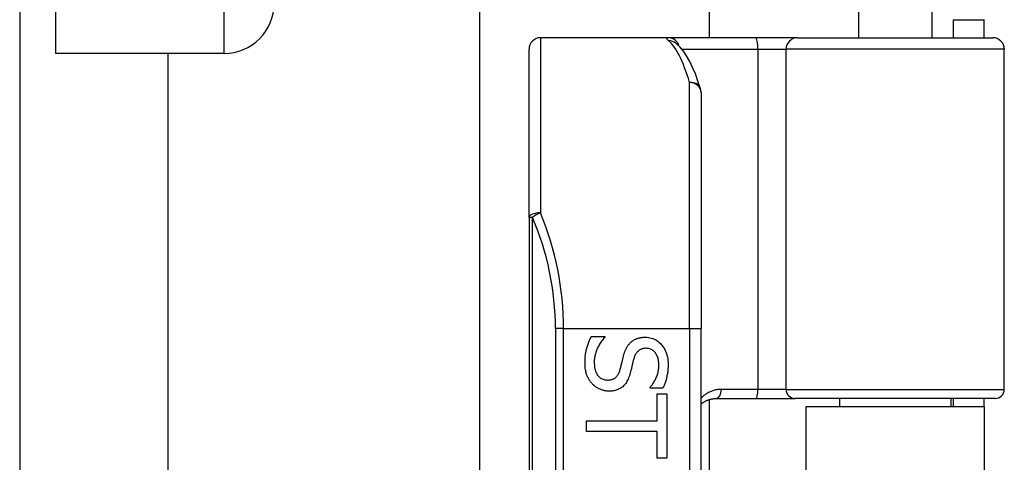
# Model space of a CAD drawing. Header units: inches. Extents: x 4 to 120, y 7 to 65.
# Tile 113 of 149: x 26.156 to 27.847, y 44.844 to 45.604. Entities that reach past the tile are written whole.
import ezdxf

# ---------------------------------------------------------------- set-up
doc = ezdxf.new("R2010")
doc.units = ezdxf.units.IN
doc.header["$MEASUREMENT"] = 0
doc.layers.add('Visible Edges(ANSI)', color=7, linetype='Continuous', lineweight=25)
doc.layers.add('Visible Tangent Edges(ANSI)', color=7, linetype='Continuous', lineweight=25)

msp = doc.modelspace()

# ---------------------------------------------------------------- linework, layer by layer
at = {"layer": 'Visible Edges(ANSI)'}
for p, q in [((26.9459, 44.7584), (26.9459, 47.755)), ((27.3396, 47.755), (27.3396, 45.5734)), ((27.5961, 45.727), (27.5961, 45.5734)), ((27.722, 45.727), (27.722, 45.5734)), ((26.156, 45.6324), (26.156, 41.7732)), ((26.218, 45.5464), (26.218, 45.6324)), ((27.759, 45.6044), (27.759, 45.5734)), ((27.759, 45.6044), (27.812, 45.6044)), ((27.812, 45.5734), (27.812, 45.6044)), ((27.2697, 45.5734), (27.0502, 45.5734)), ((27.4191, 45.5734), (27.2697, 45.5734)), ((27.2824, 45.564), (27.2819, 45.5644)), ((27.4915, 45.5734), (27.4191, 45.5734)), ((27.4915, 45.5734), (27.8269, 45.5734)), ((26.507, 45.5464), (26.218, 45.5464)), ((26.4102, 45.5464), (26.4102, 41.8592)), ((27.0305, 45.2645), (27.0305, 45.5537)), ((27.8465, 44.9691), (27.8465, 45.5537)), ((27.3258, 45.4797), (27.3258, 45.0734)), ((27.0305, 45.2645), (27.0305, 43.3823)), ((27.3258, 43.5734), (27.3258, 45.0734)), ((27.1374, 45.0597), (27.1604, 45.0597)), ((27.1604, 45.0597), (27.1604, 45.0584)), ((27.2385, 44.9714), (27.2385, 44.9727)), ((27.2604, 44.9714), (27.2385, 44.9714)), ((27.2506, 44.9614), (27.2669, 44.9614)), ((27.2506, 44.9152), (27.2506, 44.9614)), ((27.2669, 44.9614), (27.2669, 44.8507)), ((27.3396, 44.9515), (27.3396, 43.6954)), ((27.3516, 44.9533), (27.42, 44.9533)), ((27.42, 44.9533), (27.4875, 44.9533)), ((27.8308, 44.9533), (27.4875, 44.9533)), ((27.5636, 44.9533), (27.5636, 44.9389)), ((27.7545, 44.9533), (27.7545, 44.9389)), ((27.759, 44.9533), (27.759, 44.9389)), ((27.812, 44.9389), (27.812, 44.9533)), ((27.812, 44.9389), (27.506, 44.9389)), ((27.506, 44.9389), (27.506, 43.7079)), ((27.812, 44.9389), (27.812, 43.7079)), ((27.1291, 44.8969), (27.1291, 44.9152)), ((27.1291, 44.9152), (27.2506, 44.9152)), ((27.2506, 44.8969), (27.1291, 44.8969)), ((27.2506, 44.8507), (27.2506, 44.8969)), ((27.2669, 44.8507), (27.2506, 44.8507))]:
    msp.add_line(p, q, dxfattribs=at)
at = {"layer": 'Visible Edges(ANSI)', "flags": 128}
for points in [[(27.325, 45.4855), (27.3206, 45.4988), (27.3161, 45.5112), (27.3114, 45.5225), (27.3064, 45.5328), (27.3011, 45.5421), (27.2955, 45.5504), (27.2893, 45.5577), (27.2824, 45.564)], [(27.1267, 45.0145), (27.1267, 45.0169), (27.1267, 45.0193), (27.1268, 45.0217), (27.127, 45.0239), (27.1272, 45.0262), (27.1274, 45.0283), (27.1277, 45.0304), (27.128, 45.0324), (27.1284, 45.0344), (27.1288, 45.0363), (27.1293, 45.0381), (27.1298, 45.0399), (27.1303, 45.0417), (27.1309, 45.0434), (27.1314, 45.0451), (27.132, 45.0468), (27.1326, 45.0485), (27.1332, 45.0501), (27.1339, 45.0518), (27.1345, 45.0534), (27.1352, 45.055), (27.1359, 45.0566), (27.1366, 45.0581), (27.1374, 45.0597)], [(27.1604, 45.0584), (27.159, 45.0568), (27.1577, 45.0553), (27.1564, 45.0537), (27.1551, 45.0521), (27.154, 45.0504), (27.1528, 45.0487), (27.1518, 45.047), (27.1507, 45.0452), (27.1498, 45.0434), (27.1489, 45.0416), (27.148, 45.0398), (27.1472, 45.0379), (27.1464, 45.036), (27.1458, 45.0341), (27.1451, 45.0322), (27.1446, 45.0303), (27.1441, 45.0285), (27.1437, 45.0266), (27.1433, 45.0248), (27.143, 45.023), (27.1428, 45.0212), (27.1426, 45.0194), (27.1425, 45.0176), (27.1425, 45.0158)], [(27.205, 45.0498), (27.2058, 45.0504), (27.2066, 45.0511), (27.2074, 45.0518), (27.2083, 45.0524), (27.2091, 45.053), (27.21, 45.0535), (27.2109, 45.0541), (27.2118, 45.0546), (27.2128, 45.0551), (27.2138, 45.0555), (27.2147, 45.0559), (27.2158, 45.0563), (27.2168, 45.0567), (27.2179, 45.0571), (27.219, 45.0574), (27.2201, 45.0576), (27.2212, 45.0579), (27.2224, 45.0581), (27.2236, 45.0583), (27.2248, 45.0584), (27.226, 45.0585), (27.2273, 45.0586), (27.2286, 45.0587), (27.2299, 45.0587)], [(27.2299, 45.0587), (27.2327, 45.0586), (27.2354, 45.0583), (27.238, 45.0579), (27.2405, 45.0572), (27.243, 45.0564), (27.2453, 45.0554), (27.2476, 45.0542), (27.2499, 45.0529), (27.252, 45.0513), (27.2541, 45.0496), (27.2561, 45.0477), (27.258, 45.0456), (27.2598, 45.0434), (27.2615, 45.0411), (27.263, 45.0386), (27.2643, 45.0361), (27.2655, 45.0335), (27.2665, 45.0308), (27.2674, 45.0279), (27.2681, 45.025), (27.2687, 45.022), (27.269, 45.0189), (27.2693, 45.0157), (27.2694, 45.0123)], [(27.1929, 45.027), (27.1932, 45.0282), (27.1935, 45.0293), (27.1939, 45.0305), (27.1942, 45.0316), (27.1946, 45.0327), (27.195, 45.0337), (27.1954, 45.0348), (27.1958, 45.0358), (27.1963, 45.0368), (27.1967, 45.0378), (27.1971, 45.0388), (27.1976, 45.0398), (27.1981, 45.0407), (27.1986, 45.0416), (27.1991, 45.0425), (27.1997, 45.0434), (27.2003, 45.0442), (27.2009, 45.0451), (27.2015, 45.0459), (27.2022, 45.0467), (27.2029, 45.0475), (27.2036, 45.0483), (27.2043, 45.049), (27.205, 45.0498)], [(27.2318, 45.0396), (27.2304, 45.0396), (27.229, 45.0395), (27.2277, 45.0393), (27.2264, 45.0391), (27.2252, 45.0388), (27.224, 45.0384), (27.2229, 45.038), (27.2218, 45.0375), (27.2208, 45.037), (27.2198, 45.0364), (27.2188, 45.0357), (27.2179, 45.035), (27.2171, 45.0342), (27.2163, 45.0333), (27.2155, 45.0324), (27.2148, 45.0314), (27.2141, 45.0304), (27.2135, 45.0293), (27.2128, 45.0282), (27.2123, 45.027), (27.2118, 45.0257), (27.2113, 45.0244), (27.2108, 45.023), (27.2104, 45.0216)], [(27.2535, 45.0111), (27.2535, 45.0132), (27.2533, 45.0152), (27.2531, 45.0172), (27.2528, 45.0191), (27.2525, 45.0209), (27.252, 45.0226), (27.2515, 45.0243), (27.2508, 45.0259), (27.2501, 45.0275), (27.2494, 45.029), (27.2485, 45.0304), (27.2475, 45.0317), (27.2465, 45.033), (27.2454, 45.0341), (27.2443, 45.0352), (27.2431, 45.0361), (27.2419, 45.0369), (27.2406, 45.0376), (27.2393, 45.0382), (27.2379, 45.0387), (27.2365, 45.0391), (27.235, 45.0394), (27.2334, 45.0395), (27.2318, 45.0396)], [(27.1866, 45.0021), (27.1869, 45.0031), (27.1872, 45.0042), (27.1875, 45.0052), (27.1877, 45.0062), (27.188, 45.0072), (27.1883, 45.0082), (27.1885, 45.0091), (27.1888, 45.0101), (27.189, 45.011), (27.1892, 45.0119), (27.1894, 45.0128), (27.1896, 45.0137), (27.1898, 45.0146), (27.1901, 45.0156), (27.1903, 45.0166), (27.1905, 45.0176), (27.1908, 45.0186), (27.1911, 45.0197), (27.1913, 45.0208), (27.1916, 45.022), (27.1919, 45.0232), (27.1922, 45.0244), (27.1925, 45.0257), (27.1929, 45.027)], [(27.2104, 45.0216), (27.2101, 45.0206), (27.2099, 45.0196), (27.2096, 45.0185), (27.2093, 45.0175), (27.209, 45.0163), (27.2087, 45.0152), (27.2084, 45.0139), (27.2081, 45.0127), (27.2078, 45.0114), (27.2075, 45.0101), (27.2072, 45.0088), (27.2068, 45.0074), (27.2065, 45.006), (27.2062, 45.0046), (27.2058, 45.0033), (27.2055, 45.0021), (27.2052, 45.0008), (27.2049, 44.9997), (27.2046, 44.9985), (27.2043, 44.9974), (27.204, 44.9963), (27.2037, 44.9953), (27.2034, 44.9943), (27.2031, 44.9934)], [(27.1392, 44.9785), (27.1382, 44.9796), (27.1372, 44.9808), (27.1363, 44.9819), (27.1354, 44.9831), (27.1346, 44.9843), (27.1338, 44.9855), (27.1331, 44.9868), (27.1324, 44.9881), (27.1317, 44.9894), (27.131, 44.9907), (27.1304, 44.9921), (27.1299, 44.9935), (27.1294, 44.9949), (27.1289, 44.9964), (27.1285, 44.9979), (27.1281, 44.9995), (27.1278, 45.0012), (27.1275, 45.0029), (27.1272, 45.0047), (27.127, 45.0065), (27.1269, 45.0084), (27.1267, 45.0104), (27.1267, 45.0124), (27.1267, 45.0145)], [(27.1425, 45.0158), (27.1426, 45.0133), (27.1427, 45.011), (27.1429, 45.0087), (27.1432, 45.0065), (27.1436, 45.0044), (27.1441, 45.0025), (27.1447, 45.0006), (27.1453, 44.9989), (27.1461, 44.9972), (27.1469, 44.9957), (27.1478, 44.9942), (27.1488, 44.9929), (27.1499, 44.9916), (27.151, 44.9905), (27.1522, 44.9895), (27.1535, 44.9885), (27.1548, 44.9877), (27.1561, 44.987), (27.1576, 44.9864), (27.159, 44.986), (27.1606, 44.9856), (27.1622, 44.9853), (27.1638, 44.9852), (27.1655, 44.9851)], [(27.1655, 44.9851), (27.1669, 44.9851), (27.1682, 44.9852), (27.1694, 44.9854), (27.1707, 44.9856), (27.1719, 44.9858), (27.173, 44.9861), (27.1741, 44.9865), (27.1751, 44.9869), (27.1761, 44.9874), (27.1771, 44.9879), (27.178, 44.9885), (27.1789, 44.9892), (27.1797, 44.9899), (27.1806, 44.9907), (27.1813, 44.9915), (27.1821, 44.9924), (27.1827, 44.9934), (27.1834, 44.9944), (27.184, 44.9955), (27.1846, 44.9967), (27.1852, 44.998), (27.1857, 44.9993), (27.1862, 45.0006), (27.1866, 45.0021)], [(27.2385, 44.9727), (27.2395, 44.9738), (27.2405, 44.975), (27.2415, 44.9762), (27.2424, 44.9775), (27.2433, 44.9788), (27.2442, 44.9802), (27.245, 44.9816), (27.2459, 44.9831), (27.2467, 44.9847), (27.2475, 44.9862), (27.2483, 44.9879), (27.249, 44.9896), (27.2498, 44.9913), (27.2504, 44.993), (27.251, 44.9948), (27.2515, 44.9965), (27.252, 44.9983), (27.2524, 45.0001), (27.2527, 45.0019), (27.253, 45.0037), (27.2532, 45.0055), (27.2534, 45.0074), (27.2535, 45.0092), (27.2535, 45.0111)], [(27.2694, 45.0123), (27.2693, 45.0104), (27.2693, 45.0085), (27.2692, 45.0066), (27.2691, 45.0048), (27.269, 45.0029), (27.2688, 45.0011), (27.2686, 44.9993), (27.2683, 44.9975), (27.2681, 44.9957), (27.2678, 44.9939), (27.2674, 44.9922), (27.2671, 44.9905), (27.2667, 44.9888), (27.2663, 44.9871), (27.2658, 44.9854), (27.2653, 44.9838), (27.2648, 44.9821), (27.2643, 44.9805), (27.2637, 44.979), (27.2631, 44.9774), (27.2625, 44.9759), (27.2618, 44.9743), (27.2611, 44.9728), (27.2604, 44.9714)], [(27.2031, 44.9934), (27.2024, 44.9911), (27.2016, 44.9888), (27.2007, 44.9867), (27.1997, 44.9848), (27.1987, 44.9829), (27.1977, 44.9811), (27.1966, 44.9794), (27.1954, 44.9778), (27.1941, 44.9764), (27.1928, 44.975), (27.1915, 44.9737), (27.19, 44.9726), (27.1885, 44.9715), (27.187, 44.9706), (27.1854, 44.9697), (27.1837, 44.9689), (27.182, 44.9682), (27.1802, 44.9677), (27.1784, 44.9671), (27.1765, 44.9667), (27.1746, 44.9664), (27.1726, 44.9662), (27.1705, 44.966), (27.1684, 44.966)], [(27.1684, 44.966), (27.1671, 44.966), (27.1657, 44.9661), (27.1644, 44.9662), (27.163, 44.9664), (27.1617, 44.9666), (27.1603, 44.9668), (27.159, 44.9671), (27.1577, 44.9675), (27.1564, 44.9679), (27.1551, 44.9683), (27.1538, 44.9688), (27.1524, 44.9693), (27.1512, 44.9699), (27.1499, 44.9705), (27.1487, 44.9711), (27.1475, 44.9718), (27.1463, 44.9725), (27.1452, 44.9732), (27.1441, 44.974), (27.1431, 44.9749), (27.142, 44.9757), (27.141, 44.9766), (27.1401, 44.9775), (27.1392, 44.9785)], [(27.3258, 44.9438), (27.3267, 44.9445), (27.3276, 44.9452), (27.3285, 44.9459), (27.3294, 44.9465), (27.3304, 44.9471), (27.3313, 44.9477), (27.3323, 44.9483), (27.3333, 44.9489), (27.3343, 44.9494), (27.3354, 44.9499), (27.3364, 44.9503), (27.3375, 44.9507), (27.3386, 44.9511), (27.3397, 44.9515), (27.3408, 44.9518), (27.342, 44.9522), (27.3431, 44.9524), (27.3443, 44.9527), (27.3455, 44.9529), (27.3467, 44.953), (27.3479, 44.9532), (27.3491, 44.9533), (27.3504, 44.9533), (27.3516, 44.9533)]]:
    msp.add_lwpolyline(points, dxfattribs=at)
at = {"layer": 'Visible Edges(ANSI)'}
for centre, radius, start, end in [((26.507, 45.6324), 0.086, 270, 0), ((27.0502, 45.5537), 0.0197, 90, 180), ((27.8269, 45.5537), 0.0197, 0, 90), ((27.3061, 45.4797), 0.0197, 0, 17.0415), ((27.8308, 44.9691), 0.0157, 270, 0)]:
    msp.add_arc(centre, radius, start, end, dxfattribs=at)
at = {"layer": 'Visible Tangent Edges(ANSI)'}
for p, q in [((26.507, 45.5464), (26.507, 45.6324)), ((27.0502, 45.5734), (27.0502, 45.2723)), ((27.2929, 45.5537), (27.4236, 45.5537)), ((27.4236, 45.5537), (27.4236, 44.9691)), ((27.4236, 45.5537), (27.4718, 45.5537)), ((27.8465, 45.5537), (27.4718, 45.5537)), ((27.4718, 44.9691), (27.4718, 45.5537)), ((27.3061, 45.0734), (27.3061, 45.4963)), ((27.0363, 45.2645), (27.0305, 45.2645)), ((27.0363, 43.3823), (27.0363, 45.2645)), ((27.0899, 45.0734), (27.076, 45.0734)), ((27.076, 45.0734), (27.076, 43.5734)), ((27.0899, 45.0734), (27.3061, 45.0734)), ((27.0899, 43.5734), (27.0899, 45.0734)), ((27.3061, 45.0734), (27.3061, 43.5734)), ((27.3061, 45.0734), (27.3258, 45.0734)), ((27.4236, 44.9691), (27.3607, 44.9691)), ((27.4718, 44.9691), (27.4236, 44.9691)), ((27.4718, 44.9691), (27.8465, 44.9691))]:
    msp.add_line(p, q, dxfattribs=at)
at = {"layer": 'Visible Tangent Edges(ANSI)', "flags": 128}
for points in [[(27.2697, 45.5734), (27.2692, 45.5734), (27.2687, 45.5734), (27.2683, 45.5733), (27.268, 45.5733), (27.2677, 45.5732), (27.2674, 45.5731), (27.2672, 45.573), (27.267, 45.5728), (27.2669, 45.5727), (27.2668, 45.5725), (27.2668, 45.5723), (27.2668, 45.572), (27.2668, 45.5718), (27.2669, 45.5715), (27.2671, 45.5713), (27.2673, 45.571), (27.2675, 45.5707), (27.2678, 45.5703), (27.2681, 45.57), (27.2684, 45.5696), (27.2689, 45.5692), (27.2693, 45.5688), (27.2698, 45.5684), (27.2703, 45.5679)], [(27.3607, 44.9691), (27.359, 44.9691), (27.3573, 44.969), (27.3557, 44.9688), (27.354, 44.9686), (27.3524, 44.9683), (27.3507, 44.968), (27.3491, 44.9676), (27.3476, 44.9672), (27.346, 44.9667), (27.3445, 44.9662), (27.343, 44.9656), (27.3415, 44.965), (27.3401, 44.9643), (27.3386, 44.9636), (27.3372, 44.9628), (27.3358, 44.962), (27.3345, 44.9611), (27.3332, 44.9602), (27.3319, 44.9593), (27.3306, 44.9583), (27.3294, 44.9573), (27.3282, 44.9562), (27.327, 44.9551), (27.3258, 44.9539)]]:
    msp.add_lwpolyline(points, dxfattribs=at)
at = {"layer": 'Visible Tangent Edges(ANSI)'}
msp.add_arc((26.5956, 45.0734), 0.4803, 0, 23.4439, dxfattribs=at)
for centre, major_axis, ratio, start_param, end_param in [((27.2697, 45.5537), (0, 0.0197), 0.985236, 4.962801, 6.283185), ((27.2703, 45.5485), (0.012, 0.0156), 0.971402, 0, 0.672693), ((27.2566, 45.0734), (0, -0.5), 0.185699, 2.578938, 2.993098), ((27.4191, 45.5537), (0, 0.0197), 0.225879, 4.712389, 6.283185), ((27.4915, 45.5537), (0, 0.0197), 0.998608, 0, 1.570796), ((27.3061, 45.4797), (0.0188, 0.0058), 0.834757, 0, 1.320298), ((27.3061, 45.4797), (0.0197, 0), 0.845842, 0, 1.570796), ((27.0502, 45.2645), (-0.0197, 0), 0.39785, 4.712389, 6.283185), ((27.0502, 45.2645), (0.0181, 0.0078), 0.369668, 1.411843, 2.276718), ((26.6096, 45.0734), (0, 0.5), 0.96063, 4.712389, 5.121562), ((27.3516, 44.9691), (0, -0.0157), 0.580671, 0, 1.570796), ((27.42, 44.9691), (0, -0.0157), 0.225879, 0, 1.570796), ((27.4875, 44.9691), (0, -0.0157), 0.998608, 4.712389, 6.283185)]:
    msp.add_ellipse(centre, major_axis=major_axis, ratio=ratio, start_param=start_param, end_param=end_param, dxfattribs=at)

doc.saveas('drawing.dxf')
